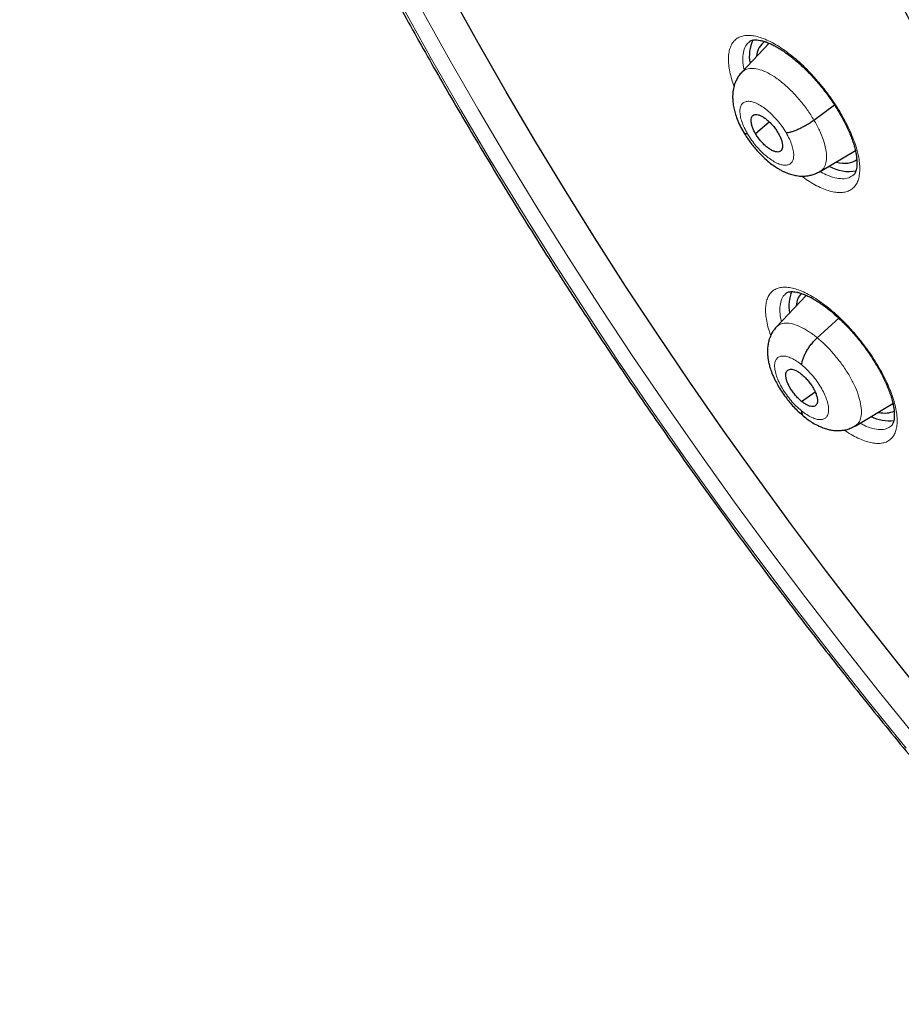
# Model space of a CAD drawing. Header units: millimetres. Extents: x 8 to 1465, y 12 to 1156.
# Tile 105 of 168: x 1171 to 1189, y 658 to 677. Entities that reach past the tile are written whole.
import ezdxf

# ---------------------------------------------------------------- set-up
doc = ezdxf.new("R2010")
doc.units = ezdxf.units.MM

msp = doc.modelspace()

# ---------------------------------------------------------------- linework, layer by layer
at = {"color": 7, "linetype": 'Continuous', "lineweight": 30}
for p, q in [((1186.087, 677.004), (1185.538, 676.423)), ((1185.695, 677.038), (1185.692, 677.035)), ((1186.985, 675.464), (1187.396, 675.768)), ((1185.812, 675.191), (1186.085, 675.43)), ((1187.109, 674.428), (1187.817, 674.851)), ((1187.106, 674.432), (1187.096, 674.425)), ((1186.832, 671.945), (1186.235, 671.314)), ((1186.433, 671.988), (1186.431, 671.986)), ((1187.053, 671.094), (1187.485, 671.486)), ((1186.736, 669.818), (1187.009, 670.009)), ((1187.811, 669.32), (1188.571, 669.774)), ((1187.808, 669.324), (1187.799, 669.317))]:
    msp.add_line(p, q, dxfattribs=at)
at = {"color": 7, "linetype": 'Continuous', "lineweight": 30, "flags": 128}
msp.add_lwpolyline([(1189.429, 663.626), (1188.688, 664.542), (1187.959, 665.467), (1187.241, 666.401), (1186.536, 667.341), (1185.843, 668.288), (1185.163, 669.242), (1184.496, 670.201), (1183.844, 671.164), (1183.206, 672.132), (1182.583, 673.104), (1181.975, 674.078), (1181.382, 675.054), (1180.806, 676.032), (1180.246, 677.01), (1179.703, 677.989)], dxfattribs=at)
at = {"color": 252, "linetype": 'Continuous', "lineweight": 0, "flags": 128}
for points in [[(1178.745, 677.7), (1179.309, 676.688), (1179.891, 675.676), (1180.489, 674.665), (1181.105, 673.656), (1181.736, 672.649), (1182.383, 671.646), (1183.045, 670.646), (1183.722, 669.65), (1184.414, 668.66), (1185.119, 667.675), (1185.838, 666.697), (1186.569, 665.725), (1187.313, 664.762), (1188.069, 663.807), (1188.836, 662.861)], [(1189.052, 663.058), (1188.297, 663.989), (1187.553, 664.929), (1186.821, 665.877), (1186.101, 666.833), (1185.394, 667.795), (1184.7, 668.764), (1184.019, 669.739), (1183.353, 670.719), (1182.701, 671.703), (1182.064, 672.691), (1181.443, 673.681), (1180.838, 674.674), (1180.249, 675.669), (1179.677, 676.665), (1179.121, 677.661)]]:
    msp.add_lwpolyline(points, dxfattribs=at)
at = {"color": 7, "linetype": 'Continuous', "lineweight": 30}
for centre, radius, start, end in [((1186.402, 676.745), 0.714, 152.8345, 191.4983), ((1187.685, 675.224), 0.793, 240.548, 280.7649), ((1187.28, 671.737), 0.796, 158.8708, 190.1532), ((1188.502, 670.297), 0.868, 244.9042, 276.0103)]:
    msp.add_arc(centre, radius, start, end, dxfattribs=at)
for centre, major_axis, ratio, start_param, end_param in [((1186.907, 675.842), (-0.941, 1.169), 0.458717, 6.217057, 6.696369), ((1186.907, 675.842), (-0.941, 1.169), 0.458717, 2.598715, 3.142582), ((1187.711, 670.839), (-0.946, 1.177), 0.459963, 0.05927, 0.421809), ((1187.711, 670.839), (-0.946, 1.177), 0.459963, 2.641259, 3.037205)]:
    msp.add_ellipse(centre, major_axis=major_axis, ratio=ratio, start_param=start_param, end_param=end_param, dxfattribs=at)
for points, knots in [([(1175.259, 713.716), (1175.178, 713.643), (1175.011, 713.494), (1174.769, 713.258), (1174.529, 713.01), (1174.297, 712.753), (1174.073, 712.487), (1173.856, 712.213), (1173.646, 711.93), (1173.445, 711.638), (1173.251, 711.338), (1173.065, 711.029), (1172.887, 710.712), (1172.716, 710.387), (1172.554, 710.054), (1172.4, 709.712), (1172.253, 709.363), (1172.115, 709.005), (1171.985, 708.639), (1171.864, 708.266), (1171.75, 707.885), (1171.645, 707.496), (1171.548, 707.1), (1171.46, 706.697), (1171.38, 706.286), (1171.308, 705.868), (1171.245, 705.444), (1171.19, 705.012), (1171.144, 704.573), (1171.106, 704.128), (1171.077, 703.676), (1171.056, 703.218), (1171.044, 702.754), (1171.04, 702.283), (1171.044, 701.806), (1171.057, 701.324), (1171.079, 700.835), (1171.109, 700.341), (1171.147, 699.841), (1171.194, 699.336), (1171.249, 698.826), (1171.312, 698.31), (1171.384, 697.79), (1171.464, 697.264), (1171.552, 696.734), (1171.649, 696.199), (1171.754, 695.659), (1171.867, 695.115), (1171.988, 694.567), (1172.117, 694.015), (1172.255, 693.458), (1172.4, 692.898), (1172.554, 692.334), (1172.715, 691.767), (1172.884, 691.195), (1173.062, 690.621), (1173.247, 690.044), (1173.44, 689.463), (1173.64, 688.879), (1173.848, 688.293), (1174.064, 687.704), (1174.288, 687.113), (1174.519, 686.519), (1174.757, 685.923), (1175.003, 685.325), (1175.256, 684.725), (1175.517, 684.123), (1175.784, 683.52), (1176.059, 682.915), (1176.341, 682.309), (1176.63, 681.701), (1176.926, 681.093), (1177.228, 680.483), (1177.538, 679.873), (1177.854, 679.262), (1178.177, 678.651), (1178.506, 678.04), (1178.842, 677.428), (1179.184, 676.816), (1179.532, 676.205), (1179.887, 675.594), (1180.248, 674.983), (1180.614, 674.373), (1180.987, 673.763), (1181.366, 673.154), (1181.75, 672.547), (1182.14, 671.94), (1182.536, 671.335), (1182.937, 670.731), (1183.343, 670.129), (1183.755, 669.529), (1184.172, 668.931), (1184.594, 668.334), (1185.021, 667.74), (1185.452, 667.148), (1185.889, 666.559), (1186.33, 665.972), (1186.776, 665.388), (1187.226, 664.807), (1187.681, 664.229), (1188.139, 663.654), (1188.602, 663.083), (1189.069, 662.515), (1189.54, 661.95), (1190.014, 661.389), (1190.492, 660.833), (1190.974, 660.28), (1191.459, 659.731), (1191.947, 659.187), (1192.439, 658.647), (1192.933, 658.112), (1193.431, 657.581), (1193.931, 657.055), (1194.434, 656.534), (1194.94, 656.019), (1195.448, 655.508), (1195.958, 655.003), (1196.471, 654.503), (1196.985, 654.009), (1197.502, 653.52), (1198.02, 653.038), (1198.416, 652.673), (1198.64, 652.472), (1198.689, 652.428)], [0, 0, 0, 0, 0.007784, 0.015955, 0.024129, 0.032307, 0.04049, 0.048679, 0.056875, 0.065079, 0.073291, 0.081512, 0.089743, 0.097982, 0.106232, 0.11449, 0.122758, 0.131035, 0.139321, 0.147614, 0.155915, 0.164224, 0.172539, 0.18086, 0.189186, 0.197517, 0.205852, 0.214191, 0.222534, 0.230879, 0.239227, 0.247577, 0.255928, 0.26428, 0.272634, 0.280988, 0.289343, 0.297698, 0.306052, 0.314407, 0.322762, 0.331116, 0.339469, 0.347822, 0.356174, 0.364526, 0.372876, 0.381226, 0.389575, 0.397923, 0.40627, 0.414617, 0.422962, 0.431307, 0.43965, 0.447993, 0.456335, 0.464676, 0.473016, 0.481356, 0.489694, 0.498032, 0.506369, 0.514705, 0.523041, 0.531375, 0.53971, 0.548043, 0.556376, 0.564708, 0.57304, 0.581371, 0.589701, 0.598031, 0.606361, 0.61469, 0.623018, 0.631347, 0.639674, 0.648002, 0.656329, 0.664655, 0.672981, 0.681307, 0.689633, 0.697958, 0.706283, 0.714608, 0.722933, 0.731257, 0.739582, 0.747906, 0.75623, 0.764553, 0.772877, 0.781201, 0.789524, 0.797848, 0.806171, 0.814494, 0.822818, 0.831141, 0.839464, 0.847788, 0.856111, 0.864434, 0.872758, 0.881081, 0.889405, 0.897729, 0.906053, 0.914377, 0.922701, 0.931026, 0.939351, 0.947676, 0.956001, 0.964326, 0.972652, 0.980978, 0.989304, 0.997631, 1, 1, 1, 1]), ([(1188.038, 696.365), (1187.978, 696.314), (1187.85, 696.206), (1187.663, 696.028), (1187.475, 695.835), (1187.294, 695.634), (1187.121, 695.424), (1186.956, 695.205), (1186.799, 694.978), (1186.649, 694.742), (1186.507, 694.498), (1186.374, 694.245), (1186.248, 693.984), (1186.131, 693.715), (1186.023, 693.437), (1185.922, 693.152), (1185.831, 692.858), (1185.748, 692.557), (1185.674, 692.248), (1185.608, 691.932), (1185.552, 691.608), (1185.504, 691.277), (1185.466, 690.94), (1185.436, 690.596), (1185.416, 690.245), (1185.405, 689.889), (1185.402, 689.526), (1185.409, 689.158), (1185.424, 688.784), (1185.449, 688.405), (1185.482, 688.021), (1185.524, 687.632), (1185.575, 687.239), (1185.634, 686.841), (1185.702, 686.439), (1185.779, 686.033), (1185.864, 685.623), (1185.957, 685.209), (1186.059, 684.792), (1186.169, 684.371), (1186.287, 683.947), (1186.413, 683.52), (1186.547, 683.09), (1186.689, 682.658), (1186.838, 682.223), (1186.996, 681.785), (1187.161, 681.346), (1187.334, 680.905), (1187.514, 680.462), (1187.702, 680.017), (1187.896, 679.571), (1188.098, 679.124), (1188.307, 678.675), (1188.523, 678.226), (1188.746, 677.776), (1188.976, 677.326), (1189.212, 676.875), (1189.455, 676.425), (1189.705, 675.974), (1189.96, 675.524), (1190.222, 675.074), (1190.49, 674.625), (1190.764, 674.177), (1191.044, 673.729), (1191.329, 673.283), (1191.621, 672.839), (1191.917, 672.396), (1192.219, 671.955), (1192.526, 671.516), (1192.838, 671.079), (1193.155, 670.645), (1193.477, 670.213), (1193.803, 669.784), (1194.134, 669.358), (1194.469, 668.935), (1194.809, 668.515), (1195.152, 668.099), (1195.499, 667.687), (1195.85, 667.279), (1196.205, 666.874), (1196.563, 666.474), (1196.924, 666.078), (1197.289, 665.687), (1197.656, 665.301), (1198.026, 664.92), (1198.399, 664.544), (1198.774, 664.173), (1199.152, 663.807), (1199.532, 663.447), (1199.914, 663.093), (1200.297, 662.745), (1200.591, 662.484), (1200.756, 662.34), (1200.793, 662.308)], [0, 0, 0, 0, 0.009088, 0.019445, 0.029812, 0.040196, 0.050607, 0.061051, 0.071536, 0.082067, 0.09265, 0.103289, 0.113986, 0.124742, 0.13556, 0.146437, 0.157371, 0.168361, 0.179402, 0.190491, 0.201622, 0.212792, 0.223994, 0.235224, 0.246477, 0.25775, 0.269037, 0.280335, 0.291641, 0.302952, 0.314266, 0.32558, 0.336891, 0.3482, 0.359504, 0.370803, 0.382097, 0.393384, 0.404664, 0.415938, 0.427204, 0.438464, 0.449716, 0.460962, 0.4722, 0.483433, 0.494658, 0.505878, 0.517091, 0.528298, 0.5395, 0.550697, 0.561889, 0.573076, 0.584258, 0.595436, 0.60661, 0.617781, 0.628947, 0.640111, 0.651271, 0.662428, 0.673583, 0.684735, 0.695885, 0.707033, 0.71818, 0.729324, 0.740468, 0.75161, 0.762751, 0.773891, 0.78503, 0.79617, 0.807308, 0.818447, 0.829586, 0.840725, 0.851865, 0.863005, 0.874146, 0.885288, 0.896431, 0.907575, 0.918721, 0.929869, 0.941019, 0.952171, 0.963325, 0.974482, 0.985642, 0.996805, 1, 1, 1, 1]), ([(1185.692, 677.04), (1185.696, 677.043), (1185.706, 677.052), (1185.726, 677.06), (1185.757, 677.069), (1185.797, 677.073), (1185.845, 677.072), (1185.904, 677.064), (1185.969, 677.048), (1186.041, 677.024), (1186.119, 676.992), (1186.202, 676.951), (1186.289, 676.901), (1186.378, 676.844), (1186.47, 676.779), (1186.564, 676.706), (1186.66, 676.625), (1186.756, 676.538), (1186.853, 676.444), (1186.949, 676.344), (1187.043, 676.239), (1187.134, 676.13), (1187.222, 676.018), (1187.305, 675.904), (1187.384, 675.789), (1187.458, 675.673), (1187.526, 675.557), (1187.59, 675.44), (1187.647, 675.325), (1187.698, 675.211), (1187.742, 675.102), (1187.778, 674.997), (1187.807, 674.898), (1187.828, 674.806), (1187.842, 674.722), (1187.849, 674.645), (1187.85, 674.576), (1187.846, 674.516), (1187.836, 674.464), (1187.822, 674.422), (1187.806, 674.39), (1187.79, 674.367), (1187.778, 674.358), (1187.773, 674.353)], [0, 0, 0, 0, 0.016096, 0.04265, 0.066815, 0.089874, 0.114348, 0.138397, 0.162409, 0.186523, 0.210792, 0.235193, 0.25967, 0.28415, 0.308417, 0.332885, 0.357668, 0.382716, 0.407969, 0.433355, 0.458802, 0.484217, 0.509535, 0.534711, 0.559634, 0.584578, 0.609688, 0.634915, 0.660194, 0.685422, 0.710515, 0.735393, 0.759984, 0.784232, 0.807871, 0.831625, 0.855426, 0.879264, 0.90317, 0.927268, 0.951881, 0.977725, 1, 1, 1, 1]), ([(1185.538, 676.424), (1185.518, 676.401), (1185.479, 676.356), (1185.43, 676.274), (1185.394, 676.189), (1185.371, 676.104), (1185.359, 676.033), (1185.353, 675.969), (1185.353, 675.901), (1185.358, 675.813), (1185.375, 675.71), (1185.404, 675.597), (1185.445, 675.478), (1185.502, 675.346), (1185.553, 675.256), (1185.58, 675.21)], [0, 0, 0, 0, 0.072553, 0.137299, 0.219705, 0.286139, 0.341414, 0.387227, 0.440443, 0.514738, 0.609197, 0.692527, 0.785817, 0.888429, 1, 1, 1, 1]), ([(1185.812, 675.191), (1185.798, 675.215), (1185.771, 675.265), (1185.743, 675.336), (1185.727, 675.402), (1185.722, 675.46), (1185.728, 675.509), (1185.746, 675.545), (1185.776, 675.568), (1185.817, 675.576), (1185.865, 675.571), (1185.92, 675.551), (1185.981, 675.516), (1186.043, 675.47), (1186.105, 675.413), (1186.165, 675.349), (1186.221, 675.279), (1186.252, 675.229), (1186.267, 675.205)], [0, 0, 0, 0, 0.062616, 0.125091, 0.187745, 0.250479, 0.313048, 0.375343, 0.437605, 0.5, 0.562396, 0.624658, 0.686953, 0.749522, 0.812255, 0.87491, 0.937384, 1, 1, 1, 1]), ([(1186.426, 675.21), (1186.442, 675.211), (1186.475, 675.214), (1186.538, 675.23), (1186.607, 675.253), (1186.681, 675.285), (1186.759, 675.323), (1186.838, 675.366), (1186.915, 675.414), (1186.962, 675.448), (1186.985, 675.464)], [0, 0, 0, 0, 0.12626, 0.251685, 0.37653, 0.500857, 0.624925, 0.749298, 0.874262, 1, 1, 1, 1]), ([(1185.579, 675.21), (1185.599, 675.177), (1185.638, 675.112), (1185.705, 675.019), (1185.772, 674.932), (1185.859, 674.83), (1185.965, 674.722), (1186.084, 674.617), (1186.187, 674.54), (1186.272, 674.486), (1186.338, 674.449), (1186.409, 674.414), (1186.491, 674.381), (1186.573, 674.359), (1186.641, 674.346), (1186.703, 674.338), (1186.774, 674.337), (1186.851, 674.343), (1186.931, 674.358), (1187.018, 674.385), (1187.074, 674.415), (1187.103, 674.431)], [0, 0, 0, 0, 0.059206, 0.115382, 0.168671, 0.2191, 0.311139, 0.391222, 0.459001, 0.514214, 0.556589, 0.588182, 0.647345, 0.704243, 0.72717, 0.760137, 0.803544, 0.843204, 0.889121, 0.941388, 1, 1, 1, 1]), ([(1185.653, 675.186), (1185.639, 675.186), (1185.611, 675.188), (1185.588, 675.197), (1185.583, 675.207), (1185.581, 675.21)], [0, 0, 0, 0, 0.412753, 0.828345, 1, 1, 1, 1]), ([(1186.267, 675.205), (1186.281, 675.18), (1186.308, 675.131), (1186.335, 675.06), (1186.352, 674.994), (1186.357, 674.936), (1186.351, 674.887), (1186.333, 674.85), (1186.302, 674.828), (1186.262, 674.819), (1186.214, 674.825), (1186.158, 674.845), (1186.098, 674.879), (1186.036, 674.926), (1185.974, 674.982), (1185.914, 675.047), (1185.858, 675.117), (1185.827, 675.166), (1185.812, 675.191)], [0, 0, 0, 0, 0.062616, 0.12509, 0.187745, 0.250478, 0.313046, 0.375342, 0.437604, 0.499999, 0.562394, 0.624657, 0.686952, 0.749521, 0.812255, 0.874909, 0.937384, 1, 1, 1, 1]), ([(1186.431, 671.991), (1186.434, 671.993), (1186.443, 672.001), (1186.461, 672.009), (1186.49, 672.017), (1186.528, 672.021), (1186.576, 672.02), (1186.632, 672.012), (1186.697, 671.996), (1186.768, 671.973), (1186.845, 671.941), (1186.927, 671.9), (1187.014, 671.851), (1187.103, 671.794), (1187.195, 671.73), (1187.289, 671.658), (1187.384, 671.578), (1187.481, 671.491), (1187.578, 671.398), (1187.674, 671.298), (1187.769, 671.194), (1187.861, 671.086), (1187.95, 670.975), (1188.035, 670.862), (1188.115, 670.747), (1188.19, 670.632), (1188.26, 670.516), (1188.325, 670.4), (1188.384, 670.286), (1188.436, 670.173), (1188.482, 670.064), (1188.52, 669.959), (1188.551, 669.861), (1188.574, 669.769), (1188.589, 669.685), (1188.598, 669.608), (1188.6, 669.54), (1188.597, 669.479), (1188.589, 669.428), (1188.577, 669.387), (1188.562, 669.355), (1188.546, 669.332), (1188.535, 669.323), (1188.53, 669.318)], [0, 0, 0, 0, 0.015717, 0.041912, 0.065848, 0.088714, 0.112977, 0.13686, 0.160734, 0.184745, 0.208942, 0.233291, 0.257735, 0.282199, 0.306447, 0.330861, 0.355596, 0.380602, 0.405819, 0.431176, 0.456599, 0.481997, 0.507304, 0.532472, 0.557391, 0.58229, 0.607361, 0.632556, 0.657812, 0.683029, 0.708122, 0.733005, 0.757606, 0.781863, 0.805661, 0.82921, 0.852951, 0.876711, 0.900512, 0.924463, 0.948863, 0.974394, 1, 1, 1, 1]), ([(1186.233, 671.313), (1186.211, 671.287), (1186.17, 671.24), (1186.127, 671.164), (1186.094, 671.086), (1186.071, 671.005), (1186.056, 670.913), (1186.051, 670.82), (1186.055, 670.728), (1186.066, 670.65), (1186.081, 670.576), (1186.104, 670.491), (1186.143, 670.378), (1186.196, 670.258), (1186.261, 670.136), (1186.333, 670.019), (1186.413, 669.906), (1186.496, 669.8), (1186.581, 669.705), (1186.673, 669.611), (1186.738, 669.557), (1186.771, 669.529)], [0, 0, 0, 0, 0.050785, 0.095048, 0.132872, 0.178968, 0.221373, 0.274971, 0.321733, 0.361043, 0.394289, 0.441327, 0.501959, 0.575882, 0.632439, 0.694743, 0.762717, 0.817363, 0.875084, 0.9359, 1, 1, 1, 1]), ([(1186.742, 670.548), (1186.743, 670.567), (1186.746, 670.605), (1186.766, 670.673), (1186.795, 670.744), (1186.833, 670.818), (1186.879, 670.893), (1186.932, 670.965), (1186.99, 671.034), (1187.032, 671.074), (1187.053, 671.094)], [0, 0, 0, 0, 0.126392, 0.251437, 0.376131, 0.500773, 0.625313, 0.749704, 0.874259, 1, 1, 1, 1]), ([(1186.736, 669.818), (1186.715, 669.836), (1186.673, 669.872), (1186.613, 669.938), (1186.559, 670.009), (1186.51, 670.082), (1186.471, 670.156), (1186.441, 670.227), (1186.423, 670.293), (1186.418, 670.351), (1186.424, 670.398), (1186.443, 670.434), (1186.473, 670.456), (1186.514, 670.464), (1186.563, 670.459), (1186.618, 670.439), (1186.678, 670.408), (1186.72, 670.375), (1186.74, 670.359)], [0, 0, 0, 0, 0.0626149, 0.125094, 0.1877533, 0.2504879, 0.3130525, 0.3753392, 0.4375933, 0.4999854, 0.5623822, 0.6246471, 0.6869427, 0.7495106, 0.8122445, 0.8749023, 0.9373819, 1, 1, 1, 1]), ([(1186.74, 670.359), (1186.761, 670.341), (1186.803, 670.305), (1186.863, 670.239), (1186.918, 670.169), (1186.966, 670.095), (1187.006, 670.022), (1187.035, 669.95), (1187.053, 669.885), (1187.059, 669.827), (1187.052, 669.779), (1187.034, 669.743), (1187.003, 669.721), (1186.962, 669.713), (1186.914, 669.719), (1186.858, 669.738), (1186.798, 669.77), (1186.757, 669.802), (1186.736, 669.818)], [0, 0, 0, 0, 0.062615, 0.125093, 0.187753, 0.250487, 0.313052, 0.375339, 0.437592, 0.499984, 0.56238, 0.624645, 0.686941, 0.74951, 0.812244, 0.874902, 0.937382, 1, 1, 1, 1]), ([(1186.734, 669.629), (1186.735, 669.612), (1186.738, 669.578), (1186.752, 669.545), (1186.767, 669.532), (1186.772, 669.527)], [0, 0, 0, 0, 0.387945, 0.779044, 1, 1, 1, 1]), ([(1186.771, 669.526), (1186.804, 669.499), (1186.866, 669.449), (1186.972, 669.38), (1187.08, 669.323), (1187.185, 669.28), (1187.276, 669.253), (1187.365, 669.236), (1187.457, 669.229), (1187.548, 669.234), (1187.634, 669.249), (1187.719, 669.275), (1187.775, 669.306), (1187.805, 669.322)], [0, 0, 0, 0, 0.1027878, 0.1968195, 0.3208694, 0.4234153, 0.5053738, 0.5804638, 0.6735215, 0.7616094, 0.8303535, 0.9097693, 1, 1, 1, 1])]:
    msp.add_open_spline(points, degree=3, knots=knots, dxfattribs=at)
at = {"color": 252, "linetype": 'Continuous', "lineweight": 0}
for points, knots in [([(1185.381, 676.138), (1185.365, 676.184), (1185.33, 676.286), (1185.295, 676.433), (1185.272, 676.577), (1185.267, 676.709), (1185.278, 676.826), (1185.305, 676.928), (1185.349, 677.013), (1185.409, 677.08), (1185.483, 677.128), (1185.571, 677.157), (1185.673, 677.165), (1185.786, 677.154), (1185.909, 677.123), (1186.04, 677.072), (1186.179, 677.003), (1186.323, 676.915), (1186.47, 676.811), (1186.619, 676.691), (1186.767, 676.557), (1186.913, 676.411), (1187.054, 676.255), (1187.188, 676.093), (1187.31, 675.929), (1187.425, 675.762), (1187.532, 675.588), (1187.63, 675.411), (1187.715, 675.236), (1187.785, 675.066), (1187.84, 674.901), (1187.88, 674.746), (1187.903, 674.601), (1187.909, 674.469), (1187.899, 674.35), (1187.873, 674.247), (1187.83, 674.161), (1187.771, 674.093), (1187.698, 674.044), (1187.61, 674.014), (1187.51, 674.004), (1187.398, 674.014), (1187.275, 674.044), (1187.144, 674.093), (1187.006, 674.162), (1186.869, 674.243), (1186.778, 674.309), (1186.736, 674.339)], [0, 0, 0, 0, 0.019069, 0.041436, 0.063874, 0.08624, 0.10863, 0.131091, 0.153481, 0.1759, 0.198391, 0.22081, 0.243252, 0.265766, 0.288208, 0.310657, 0.333177, 0.355626, 0.378061, 0.400568, 0.423003, 0.445412, 0.467892, 0.4903, 0.51128, 0.532259, 0.554622, 0.577057, 0.59942, 0.621783, 0.644216, 0.666579, 0.688952, 0.711395, 0.733768, 0.756167, 0.778637, 0.801036, 0.823463, 0.845963, 0.86839, 0.890837, 0.913354, 0.935801, 0.958247, 0.980765, 1, 1, 1, 1]), ([(1185.692, 677.035), (1185.67, 677.017), (1185.618, 676.973), (1185.572, 676.86), (1185.553, 676.708), (1185.559, 676.575), (1185.579, 676.489), (1185.584, 676.471)], [0, 0, 0, 0, 0.187509, 0.437023, 0.686536, 0.935765, 1, 1, 1, 1]), ([(1185.539, 676.421), (1185.563, 676.442), (1185.613, 676.486), (1185.724, 676.505), (1185.86, 676.49), (1186.015, 676.435), (1186.184, 676.341), (1186.358, 676.211), (1186.533, 676.052), (1186.7, 675.87), (1186.856, 675.672), (1186.942, 675.534), (1186.985, 675.464)], [0, 0, 0, 0, 0.089409, 0.190582, 0.291756, 0.392798, 0.493892, 0.595071, 0.696264, 0.797492, 0.898676, 1, 1, 1, 1]), ([(1185.653, 675.186), (1185.63, 675.228), (1185.583, 675.312), (1185.535, 675.434), (1185.505, 675.546), (1185.496, 675.646), (1185.508, 675.728), (1185.54, 675.789), (1185.591, 675.828), (1185.66, 675.843), (1185.743, 675.833), (1185.838, 675.799), (1185.94, 675.741), (1186.046, 675.663), (1186.152, 675.566), (1186.253, 675.456), (1186.348, 675.335), (1186.4, 675.252), (1186.426, 675.21)], [0, 0, 0, 0, 0.062498, 0.125, 0.187496, 0.249998, 0.312497, 0.374999, 0.437498, 0.499998, 0.562495, 0.624996, 0.687494, 0.749995, 0.812494, 0.874995, 0.937497, 1, 1, 1, 1]), ([(1186.985, 675.464), (1187.024, 675.395), (1187.101, 675.256), (1187.18, 675.056), (1187.229, 674.87), (1187.244, 674.706), (1187.224, 674.572), (1187.179, 674.477), (1187.127, 674.445), (1187.106, 674.432)], [0, 0, 0, 0, 0.149278, 0.298351, 0.447488, 0.596573, 0.745638, 0.894578, 1, 1, 1, 1]), ([(1186.426, 675.21), (1186.449, 675.168), (1186.496, 675.084), (1186.544, 674.962), (1186.574, 674.849), (1186.583, 674.75), (1186.571, 674.668), (1186.539, 674.607), (1186.488, 674.568), (1186.419, 674.553), (1186.336, 674.563), (1186.241, 674.597), (1186.139, 674.655), (1186.033, 674.733), (1185.927, 674.829), (1185.825, 674.94), (1185.731, 675.06), (1185.679, 675.144), (1185.653, 675.186)], [0, 0, 0, 0, 0.062503, 0.125005, 0.187506, 0.250005, 0.312506, 0.375003, 0.437505, 0.500002, 0.562502, 0.625001, 0.687503, 0.750002, 0.812503, 0.875, 0.937502, 1, 1, 1, 1]), ([(1187.098, 674.437), (1187.143, 674.412), (1187.251, 674.352), (1187.405, 674.301), (1187.559, 674.279), (1187.684, 674.295), (1187.744, 674.336), (1187.772, 674.355)], [0, 0, 0, 0, 0.15577, 0.374216, 0.592663, 0.810929, 1, 1, 1, 1]), ([(1186.119, 671.14), (1186.107, 671.173), (1186.076, 671.259), (1186.043, 671.391), (1186.019, 671.534), (1186.012, 671.664), (1186.022, 671.78), (1186.048, 671.88), (1186.09, 671.964), (1186.148, 672.03), (1186.222, 672.077), (1186.309, 672.104), (1186.409, 672.112), (1186.522, 672.099), (1186.644, 672.067), (1186.775, 672.016), (1186.914, 671.946), (1187.057, 671.858), (1187.205, 671.753), (1187.353, 671.633), (1187.502, 671.5), (1187.648, 671.354), (1187.791, 671.198), (1187.924, 671.037), (1188.048, 670.874), (1188.164, 670.708), (1188.272, 670.535), (1188.371, 670.359), (1188.457, 670.186), (1188.529, 670.017), (1188.585, 669.854), (1188.627, 669.7), (1188.651, 669.557), (1188.659, 669.426), (1188.651, 669.308), (1188.626, 669.207), (1188.584, 669.123), (1188.527, 669.055), (1188.455, 669.008), (1188.368, 668.979), (1188.269, 668.97), (1188.157, 668.981), (1188.036, 669.012), (1187.905, 669.062), (1187.767, 669.132), (1187.661, 669.193), (1187.602, 669.235), (1187.591, 669.243)], [0, 0, 0, 0, 0.013584, 0.036407, 0.059302, 0.082125, 0.104985, 0.127918, 0.150779, 0.173677, 0.196648, 0.219546, 0.242465, 0.265458, 0.288378, 0.311293, 0.334282, 0.357197, 0.380085, 0.403046, 0.425933, 0.448781, 0.471702, 0.494549, 0.515908, 0.537266, 0.560079, 0.582966, 0.60578, 0.628593, 0.651479, 0.674292, 0.697125, 0.720031, 0.742864, 0.765737, 0.788683, 0.811556, 0.834463, 0.857443, 0.88035, 0.903271, 0.926266, 0.949187, 0.972096, 0.995078, 1, 1, 1, 1]), ([(1186.431, 671.986), (1186.409, 671.968), (1186.358, 671.925), (1186.315, 671.814), (1186.298, 671.665), (1186.306, 671.53), (1186.329, 671.441), (1186.335, 671.419)], [0, 0, 0, 0, 0.183701, 0.430182, 0.676661, 0.922706, 1, 1, 1, 1]), ([(1186.237, 671.311), (1186.258, 671.331), (1186.306, 671.375), (1186.415, 671.395), (1186.552, 671.379), (1186.708, 671.321), (1186.877, 671.23), (1186.994, 671.139), (1187.053, 671.094)], [0, 0, 0, 0, 0.143038, 0.31436, 0.485704, 0.657107, 0.828436, 1, 1, 1, 1]), ([(1187.053, 671.094), (1187.111, 671.043), (1187.228, 670.942), (1187.397, 670.758), (1187.552, 670.561), (1187.688, 670.355), (1187.799, 670.148), (1187.88, 669.948), (1187.929, 669.765), (1187.944, 669.602), (1187.926, 669.468), (1187.882, 669.371), (1187.83, 669.338), (1187.808, 669.324)], [0, 0, 0, 0, 0.093184, 0.186244, 0.279344, 0.372409, 0.465463, 0.558436, 0.651358, 0.744404, 0.837454, 0.930384, 1, 1, 1, 1]), ([(1186.734, 669.629), (1186.699, 669.66), (1186.628, 669.721), (1186.525, 669.832), (1186.431, 669.952), (1186.349, 670.077), (1186.282, 670.203), (1186.232, 670.324), (1186.202, 670.436), (1186.192, 670.535), (1186.204, 670.616), (1186.235, 670.678), (1186.287, 670.717), (1186.355, 670.731), (1186.438, 670.721), (1186.533, 670.687), (1186.636, 670.63), (1186.707, 670.576), (1186.742, 670.548)], [0, 0, 0, 0, 0.062503, 0.125005, 0.187506, 0.250005, 0.312505, 0.375002, 0.437503, 0.500002, 0.5625, 0.625, 0.687499, 0.750001, 0.812503, 0.875, 0.937502, 1, 1, 1, 1]), ([(1186.742, 670.548), (1186.778, 670.518), (1186.849, 670.456), (1186.951, 670.345), (1187.045, 670.226), (1187.127, 670.1), (1187.194, 669.975), (1187.244, 669.854), (1187.275, 669.742), (1187.284, 669.643), (1187.273, 669.561), (1187.241, 669.5), (1187.19, 669.461), (1187.122, 669.447), (1187.038, 669.457), (1186.944, 669.491), (1186.841, 669.548), (1186.77, 669.602), (1186.734, 669.629)], [0, 0, 0, 0, 0.0625026, 0.1250046, 0.187506, 0.2500049, 0.3125052, 0.375002, 0.4375029, 0.5000021, 0.5625001, 0.6250001, 0.687499, 0.7500008, 0.812503, 0.8750003, 0.937502, 1, 1, 1, 1]), ([(1187.911, 669.38), (1187.938, 669.365), (1188.028, 669.315), (1188.165, 669.27), (1188.318, 669.246), (1188.442, 669.261), (1188.501, 669.301), (1188.529, 669.32)], [0, 0, 0, 0, 0.100583, 0.332909, 0.565237, 0.797432, 1, 1, 1, 1])]:
    msp.add_open_spline(points, degree=3, knots=knots, dxfattribs=at)

doc.saveas('drawing.dxf')
